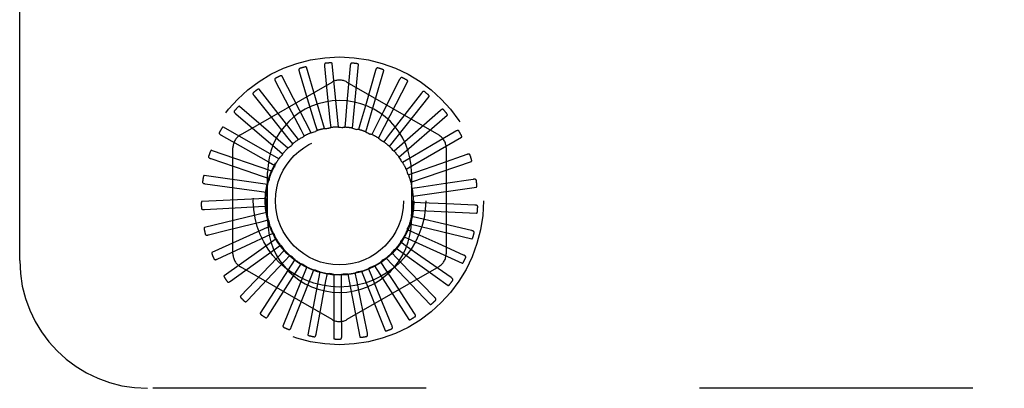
# Model space of a CAD drawing. Header units: inches. Extents: x 0 to 97.1, y 0 to 62.9.
# Tile 5 of 60: x 5.8 to 7.7, y 38.8 to 39.5. Entities that reach past the tile are written whole.
import ezdxf

# ---------------------------------------------------------------- set-up
doc = ezdxf.new("R2010")
doc.units = ezdxf.units.IN
doc.header["$LTSCALE"] = 5.342857
doc.header["$MEASUREMENT"] = 0
doc.linetypes.add('HIDDEN', pattern=[0.2, 0.1, -0.1])
doc.layers.add('DEFAULT_2', color=8, linetype='HIDDEN')

msp = doc.modelspace()

# ---------------------------------------------------------------- linework, layer by layer
at = {"layer": 'DEFAULT_2', "color": 8, "linetype": 'HIDDEN'}
for p, q in [((5.824201, 39.014072), (5.824201, 40.764072)), ((6.419656, 39.271765), (6.384448, 39.391671)), ((6.419733, 39.393518), (6.42531, 39.339208)), ((6.446911, 39.274805), (6.435032, 39.399208)), ((6.470029, 39.394343), (6.463682, 39.322526)), ((6.474248, 39.272632), (6.486127, 39.397035)), ((6.519572, 39.385635), (6.499748, 39.316317)), ((6.500681, 39.265324), (6.535888, 39.385231)), ((6.393469, 39.263622), (6.336205, 39.374698)), ((6.370503, 39.38319), (6.386257, 39.330916)), ((6.566571, 39.367708), (6.533987, 39.303394)), ((6.255451, 39.259273), (6.434618, 39.362715)), ((6.369296, 39.25067), (6.292045, 39.348902)), ((6.324117, 39.363731), (6.349479, 39.315383)), ((6.463784, 39.362715), (6.642951, 39.259273)), ((6.525252, 39.253147), (6.582516, 39.364223)), ((6.282252, 39.335845), (6.316305, 39.293171)), ((6.386257, 39.330916), (6.401095, 39.281604)), ((6.42531, 39.339208), (6.430548, 39.287978)), ((6.547076, 39.236539), (6.624326, 39.334771)), ((6.609328, 39.34121), (6.565162, 39.284225)), ((6.348011, 39.233377), (6.253566, 39.315215)), ((6.349479, 39.315383), (6.373382, 39.26977)), ((6.463682, 39.322526), (6.460674, 39.288664)), ((6.499748, 39.316317), (6.490386, 39.283636)), ((6.24642, 39.30054), (6.287935, 39.265082)), ((6.316305, 39.293171), (6.348408, 39.252906)), ((6.533987, 39.303394), (6.518609, 39.273076)), ((6.565361, 39.216101), (6.659806, 39.297938)), ((6.646298, 39.3071), (6.592145, 39.259502)), ((6.330384, 39.212369), (6.222158, 39.274854)), ((6.373382, 39.26977), (6.379985, 39.257132)), ((6.401095, 39.281604), (6.405188, 39.267944)), ((6.430548, 39.287978), (6.431981, 39.273791)), ((6.460674, 39.288664), (6.459397, 39.274462)), ((6.490386, 39.283636), (6.486444, 39.269932)), ((6.518609, 39.273076), (6.512145, 39.260366)), ((6.565162, 39.284225), (6.544324, 39.257365)), ((6.217918, 39.259092), (6.265393, 39.232131)), ((6.287935, 39.265082), (6.327078, 39.23162)), ((6.348408, 39.252906), (6.357284, 39.241746)), ((6.377466, 39.254821), (6.377224, 39.254701)), ((6.544324, 39.257365), (6.535571, 39.246108)), ((6.592145, 39.259502), (6.566601, 39.237071)), ((6.579449, 39.192572), (6.687675, 39.255056)), ((6.676144, 39.266609), (6.629058, 39.238975)), ((6.240868, 39.02713), (6.240868, 39.234014)), ((6.265393, 39.232131), (6.310161, 39.206682)), ((6.327078, 39.23162), (6.337905, 39.222341)), ((6.566601, 39.237071), (6.555876, 39.227674)), ((6.629058, 39.238975), (6.584634, 39.212929)), ((6.657535, 39.234014), (6.657535, 39.02713)), ((6.197775, 39.212999), (6.266072, 39.1899)), ((6.317051, 39.188405), (6.198955, 39.229278)), ((6.584634, 39.212929), (6.572325, 39.205731)), ((6.697788, 39.221201), (6.646323, 39.202978)), ((6.310161, 39.206682), (6.322549, 39.19962)), ((6.588828, 39.166802), (6.706924, 39.207675)), ((6.646323, 39.202978), (6.597773, 39.185809)), ((6.308494, 39.16235), (6.184797, 39.180135)), ((6.266072, 39.1899), (6.29827, 39.178993)), ((6.29827, 39.178993), (6.31177, 39.174403)), ((6.308701, 39.092072), (6.308701, 39.186072)), ((6.597773, 39.185809), (6.584324, 39.181072)), ((6.589701, 39.186072), (6.589701, 39.092072)), ((6.186719, 39.163927), (6.258153, 39.15417)), ((6.605542, 39.156694), (6.591439, 39.154587)), ((6.593162, 39.139723), (6.716859, 39.157507)), ((6.656464, 39.164364), (6.605542, 39.156694)), ((6.710448, 39.172518), (6.656464, 39.164364)), ((6.305023, 39.135147), (6.180195, 39.1292)), ((6.258153, 39.15417), (6.291834, 39.149554)), ((6.291834, 39.149554), (6.305959, 39.147602)), ((6.18515, 39.113649), (6.25714, 39.117588)), ((6.25714, 39.117588), (6.291085, 39.119429)), ((6.291085, 39.119429), (6.305324, 39.120186)), ((6.60766, 39.126634), (6.593414, 39.127234)), ((6.659114, 39.124528), (6.60766, 39.126634)), ((6.713665, 39.122318), (6.659114, 39.124528)), ((6.306762, 39.107778), (6.185316, 39.078316)), ((6.604052, 39.096716), (6.590176, 39.100002)), ((6.592292, 39.112312), (6.717119, 39.106366)), ((6.654177, 39.084911), (6.604052, 39.096716)), ((6.31365, 39.081233), (6.199974, 39.029319)), ((6.296051, 39.089707), (6.30989, 39.093145)), ((6.586251, 39.085562), (6.707697, 39.0561)), ((6.707324, 39.072417), (6.654177, 39.084911)), ((6.193125, 39.063983), (6.228776, 39.072902)), ((6.275723, 39.047136), (6.306553, 39.061462)), ((6.306553, 39.061462), (6.319491, 39.067456)), ((6.575256, 39.060439), (6.688931, 39.008525)), ((6.594846, 39.068023), (6.581843, 39.073875)), ((6.641831, 39.046944), (6.594846, 39.068023)), ((6.210354, 39.016723), (6.275723, 39.047136)), ((6.325437, 39.056472), (6.22364, 38.983983)), ((6.32221, 39.035714), (6.333779, 39.044049)), ((6.580377, 39.04159), (6.568716, 39.049797)), ((6.608198, 39.022054), (6.580377, 39.04159)), ((6.691654, 39.024618), (6.641831, 39.046944)), ((6.341697, 39.034388), (6.255459, 38.943944)), ((6.280463, 39.005563), (6.32221, 39.035714)), ((6.342456, 39.013395), (6.35224, 39.023769)), ((6.561166, 39.018372), (6.55127, 39.028638)), ((6.559705, 39.03785), (6.661502, 38.965361)), ((6.66722, 38.980649), (6.608198, 39.022054)), ((6.236216, 38.973579), (6.280463, 39.005563)), ((6.434618, 38.898429), (6.255451, 39.001871)), ((6.361843, 39.015781), (6.294279, 38.910651)), ((6.30717, 38.975888), (6.342456, 39.013395)), ((6.385146, 39.001323), (6.338699, 38.885306)), ((6.366561, 38.995311), (6.374204, 39.007349)), ((6.642951, 39.001871), (6.463784, 38.898429)), ((6.517328, 39.003422), (6.584892, 38.898291)), ((6.537909, 38.999211), (6.530134, 39.011164)), ((6.540161, 39.018613), (6.626399, 38.928169)), ((6.584787, 38.993924), (6.561166, 39.018372)), ((6.339011, 38.951804), (6.366561, 38.995311)), ((6.374834, 38.934181), (6.393653, 38.982116)), ((6.410764, 38.991536), (6.387113, 38.868825)), ((6.393653, 38.982116), (6.39888, 38.995382)), ((6.422752, 38.974286), (6.425374, 38.988302)), ((6.437771, 38.986774), (6.437771, 38.861805)), ((6.452808, 38.972105), (6.452729, 38.986364)), ((6.465192, 38.98721), (6.488842, 38.864499)), ((6.482733, 38.975651), (6.479957, 38.989637)), ((6.492034, 38.992827), (6.53848, 38.876809)), ((6.511446, 38.984796), (6.506073, 38.998005)), ((6.524288, 38.95332), (6.511446, 38.984796)), ((6.556476, 38.970734), (6.537909, 38.999211)), ((6.634907, 38.942097), (6.584787, 38.993924)), ((6.269777, 38.936108), (6.30717, 38.975888)), ((6.413345, 38.923656), (6.422752, 38.974286)), ((6.453152, 38.920609), (6.452808, 38.972105)), ((6.489386, 38.942313), (6.482733, 38.975651)), ((6.595882, 38.910358), (6.556476, 38.970734)), ((6.309821, 38.905666), (6.339011, 38.951804)), ((6.551556, 38.886578), (6.524288, 38.95332)), ((6.354904, 38.883352), (6.374834, 38.934181)), ((6.403395, 38.869974), (6.413345, 38.923656)), ((6.50353, 38.871617), (6.489386, 38.942313)), ((6.453541, 38.866015), (6.453152, 38.920609)), ((9.824201, 38.764072), (6.074201, 38.764072))]:
    msp.add_line(p, q, dxfattribs=at)
for points in [[(6.371482, 39.389426), (6.371055, 39.38925), (6.370694, 39.389013), (6.370401, 39.388709), (6.370173, 39.388354), (6.370011, 39.387961), (6.369907, 39.387531), (6.369855, 39.387066), (6.36985, 39.386571), (6.369885, 39.386052), (6.369956, 39.38551), (6.370056, 39.384952), (6.370182, 39.384378), (6.370331, 39.383791), (6.370503, 39.38319)], [(6.384448, 39.391671), (6.384369, 39.391825), (6.384257, 39.391952), (6.38411, 39.39205), (6.383938, 39.392125), (6.383748, 39.392181), (6.383544, 39.39222), (6.38333, 39.392245), (6.383106, 39.392259), (6.382871, 39.392262), (6.382628, 39.392256), (6.382376, 39.392242), (6.382116, 39.392219), (6.381849, 39.392189), (6.381574, 39.392151), (6.381291, 39.392106), (6.380997, 39.392054), (6.380688, 39.391992), (6.380378, 39.391924), (6.380082, 39.391854), (6.379795, 39.39178)], [(6.421874, 39.399456), (6.421422, 39.399365), (6.421023, 39.3992), (6.420677, 39.398957), (6.420386, 39.398651), (6.420153, 39.398297), (6.41997, 39.397894), (6.419831, 39.397447), (6.419732, 39.396962), (6.419668, 39.396445), (6.419635, 39.3959), (6.419628, 39.395334), (6.419644, 39.394746), (6.419678, 39.394141), (6.419733, 39.393518)], [(6.435032, 39.399208), (6.434983, 39.399373), (6.434899, 39.399518), (6.434773, 39.399642), (6.434618, 39.399748), (6.434443, 39.399839), (6.43425, 39.399916), (6.434045, 39.399982), (6.433828, 39.400038), (6.433599, 39.400085), (6.43336, 39.400126), (6.43311, 39.400159), (6.432851, 39.400186), (6.432584, 39.400207), (6.432308, 39.400222), (6.432022, 39.400232), (6.431725, 39.400236), (6.431411, 39.400234), (6.431094, 39.400227), (6.430783, 39.400213), (6.430476, 39.400194)], [(6.473257, 39.399769), (6.472794, 39.399765), (6.47237, 39.399678), (6.471985, 39.399505), (6.471642, 39.39926), (6.471346, 39.398956), (6.471089, 39.398595), (6.470868, 39.398183), (6.470679, 39.397725), (6.470519, 39.39723), (6.470383, 39.396701), (6.470269, 39.396146), (6.470173, 39.395566), (6.470093, 39.394966), (6.470029, 39.394343)], [(6.486127, 39.397035), (6.486111, 39.397207), (6.486055, 39.397366), (6.485954, 39.397512), (6.485822, 39.397645), (6.485667, 39.397767), (6.485492, 39.39788), (6.485303, 39.397983), (6.485099, 39.398079), (6.484883, 39.398169), (6.484655, 39.398254), (6.484416, 39.398334), (6.484166, 39.39841), (6.483907, 39.398481), (6.483638, 39.398548), (6.483358, 39.398612), (6.483066, 39.398672), (6.482761, 39.398729), (6.482443, 39.398782), (6.48211, 39.398831), (6.481762, 39.398875)], [(6.523767, 39.390352), (6.523312, 39.390435), (6.52288, 39.39043), (6.522469, 39.390333), (6.522086, 39.390158), (6.521737, 39.389915), (6.521418, 39.389609), (6.521122, 39.389246), (6.52085, 39.388833), (6.520599, 39.388377), (6.520366, 39.387883), (6.520148, 39.387359), (6.519945, 39.386808), (6.519752, 39.386234), (6.519572, 39.385635)], [(6.535888, 39.385231), (6.535905, 39.385403), (6.53588, 39.38557), (6.535809, 39.385732), (6.535704, 39.385888), (6.535575, 39.386038), (6.535424, 39.386181), (6.535258, 39.386318), (6.535077, 39.386451), (6.534882, 39.38658), (6.534674, 39.386707), (6.534454, 39.386831), (6.534223, 39.386952), (6.533982, 39.387071), (6.53373, 39.387188), (6.533467, 39.387304), (6.533192, 39.387418), (6.532899, 39.387534), (6.532601, 39.387644), (6.532314, 39.387745), (6.532032, 39.387838)], [(6.323898, 39.37004), (6.323512, 39.369786), (6.323202, 39.369485), (6.322972, 39.369131), (6.322815, 39.368739), (6.322731, 39.368323), (6.32271, 39.367881), (6.322747, 39.367414), (6.322835, 39.366927), (6.322969, 39.366423), (6.323141, 39.365905), (6.323345, 39.365376), (6.323578, 39.364836), (6.323834, 39.364288), (6.324117, 39.363731)], [(6.336205, 39.374698), (6.336098, 39.374835), (6.335964, 39.374938), (6.335801, 39.375006), (6.335618, 39.375047), (6.335421, 39.375066), (6.335213, 39.375065), (6.334998, 39.37505), (6.334775, 39.375021), (6.334545, 39.37498), (6.334307, 39.374928), (6.334062, 39.374866), (6.333811, 39.374795), (6.333555, 39.374715), (6.333292, 39.374626), (6.333022, 39.374528), (6.332744, 39.374421), (6.332457, 39.374304), (6.33216, 39.374177), (6.331853, 39.374037), (6.331536, 39.373886)], [(6.571583, 39.371546), (6.571152, 39.371713), (6.570728, 39.371791), (6.570306, 39.371773), (6.569895, 39.371673), (6.569508, 39.371501), (6.569136, 39.371261), (6.568777, 39.370961), (6.568432, 39.370606), (6.568099, 39.370206), (6.567776, 39.369765), (6.567464, 39.369292), (6.567159, 39.368789), (6.566861, 39.368262), (6.566571, 39.367708)], [(6.582516, 39.364223), (6.582565, 39.364389), (6.582572, 39.364558), (6.582533, 39.36473), (6.58246, 39.364904), (6.582361, 39.365075), (6.58224, 39.365244), (6.582103, 39.36541), (6.58195, 39.365575), (6.581783, 39.365739), (6.581603, 39.365903), (6.58141, 39.366066), (6.581207, 39.366229), (6.580993, 39.366391), (6.580768, 39.366553), (6.580531, 39.366717), (6.580283, 39.366881), (6.580021, 39.367047), (6.579745, 39.367215), (6.579453, 39.367384), (6.579146, 39.367555)], [(6.292045, 39.348902), (6.291915, 39.349015), (6.291764, 39.349092), (6.291591, 39.349128), (6.291403, 39.349133), (6.291206, 39.349114), (6.291002, 39.349075), (6.290794, 39.349019), (6.290581, 39.348948), (6.290362, 39.348865), (6.290138, 39.348769), (6.28991, 39.348661), (6.289677, 39.348544), (6.289441, 39.348416), (6.289199, 39.348279), (6.288953, 39.348132), (6.2887, 39.347974), (6.288436, 39.347802), (6.288173, 39.347624), (6.287924, 39.347449), (6.287685, 39.347273)], [(6.280843, 39.341998), (6.280511, 39.341676), (6.280265, 39.341322), (6.280105, 39.340931), (6.280026, 39.340516), (6.280022, 39.340092), (6.280085, 39.339654), (6.280209, 39.339203), (6.280388, 39.338741), (6.280614, 39.338272), (6.280881, 39.337796), (6.281181, 39.337315), (6.281512, 39.336829), (6.281868, 39.336339), (6.282252, 39.335845)], [(6.614976, 39.34403), (6.614585, 39.344276), (6.614182, 39.344432), (6.613765, 39.344495), (6.613343, 39.344475), (6.61293, 39.344379), (6.612519, 39.344214), (6.61211, 39.343986), (6.611704, 39.343704), (6.611301, 39.343374), (6.610901, 39.343002), (6.610505, 39.342597), (6.610111, 39.342161), (6.609718, 39.341699), (6.609328, 39.34121)], [(6.624326, 39.334771), (6.624406, 39.334924), (6.624444, 39.335089), (6.624439, 39.335266), (6.624399, 39.33545), (6.624335, 39.335636), (6.624248, 39.335825), (6.624145, 39.336014), (6.624026, 39.336205), (6.623893, 39.336398), (6.623747, 39.336593), (6.623589, 39.336789), (6.62342, 39.336988), (6.62324, 39.337188), (6.62305, 39.33739), (6.622849, 39.337595), (6.622636, 39.337803), (6.622406, 39.33802), (6.622171, 39.338233), (6.621943, 39.338433), (6.621716, 39.338623)], [(6.253566, 39.315215), (6.253416, 39.315301), (6.253254, 39.315348), (6.253077, 39.315351), (6.252892, 39.31532), (6.252702, 39.315264), (6.252509, 39.315187), (6.252315, 39.315093), (6.252119, 39.314983), (6.25192, 39.314859), (6.251719, 39.314723), (6.251515, 39.314574), (6.251308, 39.314414), (6.2511, 39.314245), (6.250889, 39.314064), (6.250675, 39.313873), (6.250457, 39.313671), (6.250233, 39.313456), (6.250005, 39.313227), (6.249772, 39.312983), (6.249533, 39.312725)], [(6.652377, 39.3088), (6.65204, 39.309115), (6.651674, 39.309345), (6.651276, 39.309485), (6.650858, 39.309545), (6.650434, 39.309529), (6.65, 39.309445), (6.649555, 39.309299), (6.649103, 39.309099), (6.648645, 39.30885), (6.648182, 39.308561), (6.647716, 39.308238), (6.647246, 39.307885), (6.646774, 39.307506), (6.646298, 39.3071)], [(6.243873, 39.306316), (6.243609, 39.305938), (6.243433, 39.305544), (6.243351, 39.30513), (6.243351, 39.304707), (6.243426, 39.30429), (6.243571, 39.303872), (6.243779, 39.303452), (6.244042, 39.303032), (6.244353, 39.302614), (6.244705, 39.302197), (6.245091, 39.301781), (6.245508, 39.301367), (6.24595, 39.300953), (6.24642, 39.30054)], [(6.659806, 39.297938), (6.659913, 39.298074), (6.659982, 39.298228), (6.66001, 39.298403), (6.660007, 39.298591), (6.659979, 39.298786), (6.659929, 39.298988), (6.659864, 39.299193), (6.659783, 39.299403), (6.659689, 39.299618), (6.659582, 39.299837), (6.659464, 39.30006), (6.659336, 39.300287), (6.659197, 39.300517), (6.659049, 39.300751), (6.65889, 39.300991), (6.658721, 39.301236), (6.65854, 39.301487), (6.658346, 39.301746), (6.658136, 39.302013), (6.657912, 39.302288)], [(6.222158, 39.274854), (6.221994, 39.27491), (6.221826, 39.274925), (6.221652, 39.274895), (6.221475, 39.27483), (6.2213, 39.274739), (6.221125, 39.274626), (6.220952, 39.274497), (6.220781, 39.274352), (6.220609, 39.274193), (6.220437, 39.274021), (6.220265, 39.273837), (6.220092, 39.273641), (6.21992, 39.273435), (6.219747, 39.273218), (6.219573, 39.27299), (6.219397, 39.272749), (6.219218, 39.272496), (6.219037, 39.272228), (6.218854, 39.271943), (6.218667, 39.271643)], [(6.419656, 39.271765), (6.42187, 39.272014), (6.424084, 39.27223), (6.426299, 39.272412), (6.428515, 39.272561)], [(6.431981, 39.273791), (6.43146, 39.273452), (6.430912, 39.273165), (6.430331, 39.272929), (6.429731, 39.272747), (6.429128, 39.272625), (6.428515, 39.272561)], [(6.446911, 39.274805), (6.449132, 39.274631), (6.451347, 39.274424), (6.453557, 39.274183), (6.45576, 39.27391)], [(6.459397, 39.274462), (6.458821, 39.274228), (6.458229, 39.27405), (6.457613, 39.273928), (6.45699, 39.273863), (6.456374, 39.273857), (6.45576, 39.27391)], [(6.474248, 39.272632), (6.476396, 39.272041), (6.478533, 39.271418), (6.480657, 39.270764), (6.482768, 39.270078)], [(6.486444, 39.269932), (6.485835, 39.269811), (6.485219, 39.269748), (6.484592, 39.269745), (6.483967, 39.269799), (6.483362, 39.26991), (6.482768, 39.270078)], [(6.214323, 39.264281), (6.214135, 39.263859), (6.214038, 39.263438), (6.214036, 39.263016), (6.214116, 39.262601), (6.214269, 39.262206), (6.214491, 39.261823), (6.214774, 39.261451), (6.215112, 39.261088), (6.215496, 39.260737), (6.215921, 39.260394), (6.216378, 39.260059), (6.216866, 39.259731), (6.217379, 39.259409), (6.217918, 39.259092)], [(6.369296, 39.25067), (6.3706, 39.251375), (6.371912, 39.252067), (6.37323, 39.252746), (6.374555, 39.253411), (6.375886, 39.254063), (6.377225, 39.254701)], [(6.379985, 39.257132), (6.379657, 39.256662), (6.37929, 39.256223), (6.378881, 39.255814), (6.378438, 39.255441), (6.377967, 39.255111), (6.377466, 39.254821)], [(6.393469, 39.263622), (6.395595, 39.264286), (6.397729, 39.264917), (6.39987, 39.265515), (6.402017, 39.26608)], [(6.405188, 39.267944), (6.404741, 39.267513), (6.404257, 39.267127), (6.403731, 39.266785), (6.403176, 39.266493), (6.402607, 39.266259), (6.402017, 39.26608)], [(6.500681, 39.265324), (6.502678, 39.264337), (6.504658, 39.263322), (6.50662, 39.262277), (6.508564, 39.261204)], [(6.512145, 39.260366), (6.511524, 39.260362), (6.510908, 39.260417), (6.510291, 39.260532), (6.509688, 39.260704), (6.509114, 39.260927), (6.508564, 39.261204)], [(6.525252, 39.253147), (6.527027, 39.251799), (6.528779, 39.250427), (6.530507, 39.249031), (6.532213, 39.247609)], [(6.682436, 39.267127), (6.682164, 39.267501), (6.681848, 39.267796), (6.681484, 39.268009), (6.681085, 39.268147), (6.680665, 39.268212), (6.680223, 39.268211), (6.679759, 39.268152), (6.679276, 39.268041), (6.678779, 39.267884), (6.67827, 39.267687), (6.677751, 39.267458), (6.677224, 39.2672), (6.676688, 39.266917), (6.676144, 39.266609)], [(6.687675, 39.255056), (6.687806, 39.255169), (6.687903, 39.255308), (6.687963, 39.255474), (6.687995, 39.255659), (6.688004, 39.255856), (6.687994, 39.256064), (6.687969, 39.256278), (6.687929, 39.256499), (6.687877, 39.256728), (6.687814, 39.256963), (6.68774, 39.257204), (6.687657, 39.257451), (6.687565, 39.257704), (6.687463, 39.257962), (6.687353, 39.258227), (6.687233, 39.2585), (6.687102, 39.258781), (6.686961, 39.259071), (6.686807, 39.259371), (6.686641, 39.259681)], [(6.348011, 39.233377), (6.349738, 39.234784), (6.351484, 39.236162), (6.353249, 39.237513), (6.355034, 39.238836)], [(6.357284, 39.241746), (6.35703, 39.241179), (6.356724, 39.240642), (6.356362, 39.240128), (6.355956, 39.239651), (6.355515, 39.239222), (6.355034, 39.238836)], [(6.535571, 39.246108), (6.53496, 39.246222), (6.534366, 39.246392), (6.533782, 39.246622), (6.533223, 39.246905), (6.532702, 39.247233), (6.532213, 39.247609)], [(6.547076, 39.236539), (6.548563, 39.23488), (6.550023, 39.233201), (6.551457, 39.231503), (6.552863, 39.229784)], [(6.193263, 39.217414), (6.193159, 39.216964), (6.193143, 39.216532), (6.19322, 39.216117), (6.193377, 39.215725), (6.193603, 39.215366), (6.193893, 39.215032), (6.194242, 39.21472), (6.194642, 39.214428), (6.195086, 39.214155), (6.195568, 39.213899), (6.19608, 39.213657), (6.196621, 39.213427), (6.197186, 39.213208), (6.197775, 39.212999)], [(6.198955, 39.229278), (6.198784, 39.229303), (6.198616, 39.229286), (6.198451, 39.229223), (6.19829, 39.229125), (6.198134, 39.229003), (6.197984, 39.228859), (6.197839, 39.2287), (6.197698, 39.228525), (6.197559, 39.228337), (6.197423, 39.228135), (6.197289, 39.227921), (6.197157, 39.227696), (6.197026, 39.227461), (6.196897, 39.227215), (6.19677, 39.226958), (6.196642, 39.226689), (6.196513, 39.226401), (6.196388, 39.226109), (6.196274, 39.225827), (6.196168, 39.22555)], [(6.330384, 39.212369), (6.331814, 39.214078), (6.333268, 39.215762), (6.334745, 39.217422), (6.336246, 39.219059)], [(6.337905, 39.222341), (6.337763, 39.221737), (6.337564, 39.221151), (6.337306, 39.220579), (6.336998, 39.220034), (6.336645, 39.219529), (6.336246, 39.219059)], [(6.555876, 39.227674), (6.555298, 39.227902), (6.554746, 39.228182), (6.554216, 39.228518), (6.553721, 39.228901), (6.553271, 39.229322), (6.552863, 39.229784)], [(6.565361, 39.216101), (6.566508, 39.214191), (6.567624, 39.212266), (6.56871, 39.210327), (6.569765, 39.208373)], [(6.704064, 39.22052), (6.703868, 39.220938), (6.703614, 39.221287), (6.703296, 39.221566), (6.702931, 39.221776), (6.702531, 39.221919), (6.702097, 39.222002), (6.70163, 39.222032), (6.701135, 39.222014), (6.700618, 39.221954), (6.70008, 39.221858), (6.699528, 39.221731), (6.69896, 39.221577), (6.698381, 39.221401), (6.697788, 39.221201)], [(6.706924, 39.207675), (6.707074, 39.207762), (6.707195, 39.207879), (6.707286, 39.208031), (6.707353, 39.208207), (6.707399, 39.208399), (6.707428, 39.208605), (6.707444, 39.208819), (6.707447, 39.209044), (6.707439, 39.209278), (6.707422, 39.209521), (6.707395, 39.209772), (6.70736, 39.21003), (6.707317, 39.210295), (6.707266, 39.210568), (6.707208, 39.21085), (6.707142, 39.21114), (6.707065, 39.211446), (6.706983, 39.211753), (6.706898, 39.212046), (6.70681, 39.212329)], [(6.317051, 39.188405), (6.318132, 39.190353), (6.31924, 39.192282), (6.320377, 39.194192), (6.321541, 39.196083)], [(6.322549, 39.19962), (6.322523, 39.198999), (6.322439, 39.198387), (6.322295, 39.197776), (6.322095, 39.197182), (6.321844, 39.19662), (6.321541, 39.196083)], [(6.572325, 39.205731), (6.5718, 39.206064), (6.571312, 39.206443), (6.570855, 39.206874), (6.570441, 39.207344), (6.570079, 39.207842), (6.569765, 39.208373)], [(6.184797, 39.180135), (6.184624, 39.180127), (6.184463, 39.180078), (6.184312, 39.179985), (6.184173, 39.179859), (6.184043, 39.17971), (6.183923, 39.17954), (6.183811, 39.179356), (6.183705, 39.179158), (6.183605, 39.178946), (6.183509, 39.178722), (6.183418, 39.178487), (6.18333, 39.178241), (6.183247, 39.177986), (6.183167, 39.17772), (6.18309, 39.177444), (6.183016, 39.177155), (6.182944, 39.176853), (6.182876, 39.176538), (6.182812, 39.176207), (6.182751, 39.175861)], [(6.31177, 39.174403), (6.311863, 39.173789), (6.311896, 39.173171), (6.311869, 39.172544), (6.311786, 39.171923), (6.311646, 39.171324), (6.31145, 39.170739)], [(6.579449, 39.192572), (6.580213, 39.190479), (6.580945, 39.188378), (6.581644, 39.186268), (6.582311, 39.18415)], [(6.584324, 39.181072), (6.583872, 39.181498), (6.583464, 39.181963), (6.583097, 39.182472), (6.582779, 39.183012), (6.582518, 39.183569), (6.582311, 39.18415)], [(6.181454, 39.167408), (6.181436, 39.166946), (6.181502, 39.166519), (6.181656, 39.166126), (6.181885, 39.165772), (6.182174, 39.165461), (6.182522, 39.165188), (6.182924, 39.164948), (6.183372, 39.164737), (6.183859, 39.164553), (6.184381, 39.164393), (6.18493, 39.164252), (6.185505, 39.164129), (6.186101, 39.16402), (6.186719, 39.163927)], [(6.308494, 39.16235), (6.309186, 39.164468), (6.30991, 39.166572), (6.310665, 39.168662), (6.31145, 39.170739)], [(6.588828, 39.166802), (6.589183, 39.164602), (6.589504, 39.162401), (6.589791, 39.160197), (6.590045, 39.157991)], [(6.591439, 39.154587), (6.591076, 39.155091), (6.590763, 39.155625), (6.590499, 39.156194), (6.590289, 39.156784), (6.590139, 39.157381), (6.590045, 39.157991)], [(6.716481, 39.170661), (6.716368, 39.171109), (6.716184, 39.1715), (6.715925, 39.171833), (6.715606, 39.17211), (6.715241, 39.172325), (6.71483, 39.172489), (6.714377, 39.172607), (6.713888, 39.172683), (6.713368, 39.172722), (6.712823, 39.172729), (6.712256, 39.172709), (6.71167, 39.172666), (6.711067, 39.172602), (6.710448, 39.172518)], [(6.716859, 39.157507), (6.717022, 39.157564), (6.717163, 39.157656), (6.717281, 39.157788), (6.71738, 39.157948), (6.717462, 39.158128), (6.71753, 39.158324), (6.717586, 39.158532), (6.717631, 39.158753), (6.717668, 39.158984), (6.717696, 39.159226), (6.717718, 39.159477), (6.717732, 39.159738), (6.71774, 39.160006), (6.717742, 39.160284), (6.717738, 39.160571), (6.717728, 39.160869), (6.717712, 39.161178), (6.717688, 39.1615), (6.717657, 39.161836), (6.717618, 39.162186)], [(6.305023, 39.135147), (6.305302, 39.137357), (6.305614, 39.13956), (6.305959, 39.141756), (6.306338, 39.143944)], [(6.305959, 39.147602), (6.306166, 39.147017), (6.306315, 39.146416), (6.306408, 39.145796), (6.306443, 39.14517), (6.306419, 39.144555), (6.306338, 39.143944)], [(6.593162, 39.139723), (6.593094, 39.137496), (6.592992, 39.135273), (6.592857, 39.133055), (6.592689, 39.130841)], [(6.180195, 39.1292), (6.180027, 39.12916), (6.179878, 39.129082), (6.179748, 39.128962), (6.179634, 39.128811), (6.179536, 39.12864), (6.179449, 39.128451), (6.179374, 39.128249), (6.179308, 39.128034), (6.179249, 39.127808), (6.179198, 39.12757), (6.179153, 39.127321), (6.179113, 39.127063), (6.17908, 39.126797), (6.179052, 39.126521), (6.179028, 39.126235), (6.17901, 39.125937), (6.178997, 39.125622), (6.17899, 39.125305), (6.178989, 39.125), (6.178993, 39.124704)], [(6.179321, 39.11607), (6.179391, 39.115614), (6.179536, 39.115207), (6.179763, 39.114851), (6.180054, 39.114545), (6.180397, 39.114296), (6.180791, 39.114093), (6.18123, 39.113933), (6.18171, 39.113811), (6.182223, 39.113723), (6.182766, 39.113664), (6.183332, 39.11363), (6.18392, 39.113618), (6.184525, 39.113624), (6.18515, 39.113649)], [(6.305324, 39.120186), (6.305638, 39.11965), (6.305899, 39.119089), (6.306107, 39.118497), (6.30626, 39.117889), (6.306353, 39.11728), (6.306389, 39.116665)], [(6.306762, 39.107778), (6.306618, 39.110001), (6.306508, 39.112224), (6.306431, 39.114445), (6.306389, 39.116665)], [(6.593414, 39.127234), (6.593152, 39.127798), (6.592946, 39.128381), (6.592795, 39.12899), (6.592701, 39.12961), (6.592665, 39.130224), (6.592689, 39.13084)], [(6.719238, 39.119353), (6.719212, 39.119815), (6.719105, 39.120233), (6.718914, 39.12061), (6.718653, 39.120941), (6.718335, 39.121223), (6.717963, 39.121461), (6.71754, 39.121663), (6.717074, 39.12183), (6.716572, 39.121966), (6.716037, 39.122076), (6.715477, 39.122164), (6.714893, 39.122232), (6.71429, 39.122284), (6.713665, 39.122318)], [(6.590176, 39.100002), (6.590026, 39.100605), (6.589934, 39.101217), (6.589901, 39.101843), (6.589925, 39.102469), (6.590007, 39.10308), (6.590147, 39.10368)], [(6.592292, 39.112312), (6.591804, 39.110139), (6.591283, 39.107975), (6.590731, 39.105823), (6.590147, 39.10368)], [(6.717119, 39.106366), (6.71729, 39.106391), (6.717447, 39.106454), (6.717588, 39.106562), (6.717715, 39.1067), (6.717829, 39.106861), (6.717933, 39.107041), (6.718027, 39.107235), (6.718113, 39.107443), (6.718193, 39.107663), (6.718267, 39.107895), (6.718336, 39.108138), (6.718399, 39.108391), (6.718458, 39.108653), (6.718512, 39.108925), (6.718563, 39.109208), (6.718609, 39.109502), (6.718652, 39.109809), (6.71869, 39.11013), (6.718723, 39.110468), (6.718751, 39.110822)], [(6.185316, 39.078316), (6.185159, 39.078244), (6.185027, 39.078139), (6.184922, 39.077996), (6.184839, 39.077827), (6.184774, 39.077641), (6.184726, 39.077438), (6.18469, 39.077226), (6.184666, 39.077003), (6.184651, 39.076769), (6.184645, 39.076525), (6.184648, 39.076273), (6.184658, 39.076012), (6.184676, 39.075744), (6.1847, 39.075468), (6.184732, 39.075183), (6.18477, 39.074887), (6.184816, 39.07458), (6.18487, 39.074262), (6.184933, 39.07393), (6.185005, 39.073585)], [(6.228776, 39.072902), (6.279723, 39.085633), (6.296051, 39.089707)], [(6.30989, 39.093145), (6.3103, 39.092678), (6.310662, 39.092176), (6.310978, 39.091634), (6.311243, 39.091067), (6.31145, 39.090487), (6.311601, 39.089889)], [(6.31365, 39.081233), (6.313088, 39.083389), (6.312559, 39.08555), (6.312064, 39.087717), (6.311601, 39.089889)], [(6.581843, 39.073875), (6.58181, 39.074495), (6.581835, 39.075113), (6.581921, 39.075735), (6.582064, 39.076345), (6.58226, 39.076929), (6.58251, 39.077492)], [(6.586251, 39.085562), (6.58536, 39.08352), (6.584439, 39.081494), (6.58349, 39.079485), (6.58251, 39.077492)], [(6.186942, 39.065258), (6.187097, 39.064822), (6.187317, 39.064451), (6.187607, 39.064143), (6.187951, 39.063899), (6.188335, 39.063718), (6.18876, 39.063594), (6.189222, 39.06352), (6.189716, 39.063491), (6.190237, 39.063502), (6.190781, 39.063547), (6.191343, 39.06362), (6.191922, 39.063719), (6.192516, 39.06384), (6.193125, 39.063983)], [(6.319491, 39.067456), (6.319981, 39.067075), (6.320432, 39.066651), (6.320845, 39.066179), (6.321213, 39.065672), (6.321526, 39.065141), (6.321787, 39.064583)], [(6.325437, 39.056472), (6.324477, 39.058482), (6.323549, 39.060504), (6.322652, 39.062538), (6.321787, 39.064583)], [(6.575256, 39.060439), (6.573995, 39.058602), (6.572708, 39.056787), (6.571395, 39.054994), (6.570056, 39.053223)], [(6.712235, 39.068452), (6.712296, 39.06891), (6.712271, 39.06934), (6.712155, 39.069746), (6.711961, 39.070121), (6.711702, 39.070458), (6.711382, 39.070762), (6.711005, 39.07104), (6.710579, 39.071292), (6.710111, 39.071522), (6.709607, 39.071731), (6.709074, 39.071923), (6.708513, 39.072101), (6.707931, 39.072266), (6.707324, 39.072417)], [(6.707697, 39.0561), (6.707869, 39.056091), (6.708035, 39.056124), (6.708193, 39.056203), (6.708345, 39.056315), (6.708488, 39.056451), (6.708623, 39.056609), (6.708753, 39.056781), (6.708877, 39.056969), (6.708997, 39.05717), (6.709113, 39.057384), (6.709226, 39.057609), (6.709337, 39.057845), (6.709444, 39.058092), (6.709549, 39.058349), (6.709652, 39.058617), (6.709753, 39.058897), (6.709854, 39.059196), (6.709951, 39.059498), (6.710038, 39.059789), (6.710116, 39.060073)], [(6.333779, 39.044049), (6.334333, 39.043768), (6.334856, 39.043436), (6.335351, 39.043051), (6.335808, 39.042623), (6.336216, 39.042161), (6.336578, 39.041662)], [(6.341697, 39.034388), (6.340374, 39.036181), (6.33908, 39.037991), (6.337815, 39.039818), (6.336578, 39.041662)], [(6.568716, 39.049797), (6.568801, 39.050412), (6.568943, 39.051014), (6.569145, 39.051608), (6.5694, 39.052181), (6.569703, 39.052717), (6.570056, 39.053223)], [(6.199974, 39.029319), (6.199833, 39.029219), (6.199724, 39.029091), (6.199648, 39.028931), (6.199598, 39.02875), (6.19957, 39.028554), (6.199561, 39.028346), (6.199566, 39.028131), (6.199584, 39.027907), (6.199614, 39.027675), (6.199654, 39.027435), (6.199705, 39.027187), (6.199764, 39.026933), (6.199832, 39.026673), (6.199909, 39.026407), (6.199993, 39.026132), (6.200087, 39.025849), (6.20019, 39.025557), (6.200303, 39.025254), (6.200428, 39.02494), (6.200565, 39.024614)], [(6.35224, 39.023769), (6.352841, 39.023595), (6.353417, 39.023369), (6.353969, 39.023089), (6.354493, 39.022758), (6.354982, 39.022381), (6.35544, 39.021955)], [(6.361843, 39.015781), (6.360204, 39.017291), (6.358591, 39.018823), (6.357003, 39.020378), (6.35544, 39.021955)], [(6.55127, 39.028638), (6.551469, 39.029227), (6.551723, 39.029791), (6.552033, 39.030336), (6.552392, 39.030849), (6.552791, 39.031319), (6.553233, 39.031748)], [(6.559705, 39.03785), (6.558119, 39.036285), (6.556512, 39.034747), (6.554883, 39.033235), (6.553234, 39.031748)], [(6.695725, 39.019794), (6.695872, 39.020233), (6.695929, 39.020661), (6.695891, 39.021081), (6.695772, 39.021486), (6.695582, 39.021865), (6.695325, 39.022225), (6.695007, 39.022569), (6.694637, 39.022898), (6.694221, 39.023211), (6.693765, 39.023512), (6.693278, 39.023802), (6.692762, 39.024082), (6.692221, 39.024354), (6.691654, 39.024618)], [(6.204043, 39.016805), (6.204277, 39.016407), (6.204563, 39.016084), (6.204906, 39.015837), (6.20529, 39.015662), (6.205701, 39.015557), (6.206142, 39.015516), (6.206609, 39.01553), (6.2071, 39.015595), (6.20761, 39.015704), (6.208135, 39.015852), (6.208673, 39.01603), (6.209223, 39.016237), (6.209784, 39.016467), (6.210354, 39.016723)], [(6.374204, 39.007349), (6.374823, 39.007293), (6.375431, 39.00718), (6.376034, 39.007007), (6.376618, 39.006779), (6.377168, 39.006502), (6.37769, 39.006173)], [(6.385146, 39.001323), (6.383251, 39.002495), (6.381377, 39.003694), (6.379523, 39.00492), (6.37769, 39.006173)], [(6.517328, 39.003422), (6.515274, 39.002559), (6.51321, 39.001728), (6.511136, 39.000929), (6.509053, 39.000162)], [(6.530134, 39.011164), (6.530441, 39.011704), (6.530797, 39.01221), (6.531205, 39.012686), (6.531655, 39.013122), (6.532136, 39.013508), (6.532651, 39.013846)], [(6.540161, 39.018613), (6.538309, 39.017378), (6.53644, 39.016172), (6.534554, 39.014994), (6.532651, 39.013846)], [(6.688931, 39.008525), (6.689099, 39.008484), (6.689268, 39.008485), (6.689439, 39.008532), (6.689608, 39.008614), (6.689775, 39.008721), (6.689938, 39.008849), (6.690097, 39.008994), (6.690254, 39.009155), (6.69041, 39.00933), (6.690565, 39.009517), (6.690719, 39.009717), (6.690872, 39.009929), (6.691024, 39.01015), (6.691176, 39.010383), (6.691328, 39.010626), (6.69148, 39.010882), (6.691634, 39.011152), (6.691788, 39.011435), (6.691943, 39.011735), (6.692099, 39.012049)], [(6.22364, 38.983983), (6.223521, 38.983858), (6.223437, 38.983711), (6.223393, 38.98354), (6.223379, 38.983352), (6.223388, 38.983155), (6.223418, 38.982949), (6.223464, 38.982738), (6.223524, 38.982522), (6.223598, 38.982299), (6.223683, 38.982071), (6.223779, 38.981838), (6.223886, 38.9816), (6.224001, 38.981358), (6.224127, 38.98111), (6.224262, 38.980857), (6.224408, 38.980597), (6.224567, 38.980325), (6.224732, 38.980053), (6.224896, 38.979796), (6.225061, 38.979549)], [(6.39888, 38.995382), (6.399498, 38.995445), (6.400117, 38.995449), (6.400742, 38.995393), (6.401358, 38.995279), (6.40195, 38.995112), (6.402525, 38.994888)], [(6.410764, 38.991536), (6.408681, 38.992329), (6.406614, 38.993151), (6.404562, 38.994005), (6.402525, 38.994888)], [(6.425374, 38.988302), (6.425969, 38.988481), (6.426576, 38.988602), (6.4272, 38.988665), (6.427827, 38.98867), (6.42844, 38.988617), (6.429047, 38.988506)], [(6.437771, 38.986774), (6.435576, 38.987158), (6.433391, 38.987575), (6.431214, 38.988024), (6.429047, 38.988506)], [(6.452729, 38.986364), (6.45328, 38.986652), (6.453853, 38.986885), (6.454454, 38.987065), (6.455068, 38.987189), (6.45568, 38.987253), (6.456297, 38.987259)], [(6.465192, 38.98721), (6.462964, 38.987172), (6.460739, 38.987167), (6.458517, 38.987196), (6.456297, 38.987259)], [(6.479957, 38.989637), (6.480443, 38.990025), (6.480961, 38.990362), (6.481518, 38.990653), (6.482097, 38.990891), (6.482686, 38.99107), (6.483291, 38.991192)], [(6.492034, 38.992827), (6.489854, 38.992368), (6.48767, 38.991942), (6.485482, 38.99155), (6.483291, 38.991192)], [(6.506073, 38.998005), (6.506477, 38.998477), (6.506922, 38.998907), (6.507413, 38.999297), (6.507938, 38.99964), (6.508482, 38.999928), (6.509052, 39.000162)], [(6.230003, 38.972465), (6.230309, 38.972118), (6.230651, 38.971855), (6.231034, 38.971677), (6.231445, 38.971578), (6.231868, 38.971553), (6.232309, 38.971596), (6.232765, 38.971699), (6.233235, 38.971855), (6.233714, 38.972059), (6.234203, 38.972303), (6.234697, 38.97258), (6.235198, 38.972887), (6.235705, 38.973219), (6.236216, 38.973579)], [(6.661502, 38.965361), (6.661659, 38.965289), (6.661825, 38.965258), (6.662001, 38.965272), (6.662183, 38.96532), (6.662367, 38.965394), (6.662551, 38.965489), (6.662735, 38.965601), (6.66292, 38.965729), (6.663106, 38.965871), (6.663294, 38.966027), (6.663483, 38.966194), (6.663673, 38.966372), (6.663864, 38.966561), (6.664057, 38.966761), (6.664252, 38.966971), (6.66445, 38.967194), (6.664655, 38.967433), (6.664858, 38.967678), (6.665047, 38.967917), (6.665227, 38.968154)], [(6.670305, 38.975141), (6.670533, 38.975544), (6.67067, 38.975953), (6.670712, 38.976374), (6.670672, 38.976794), (6.670556, 38.977202), (6.670372, 38.977604), (6.670126, 38.978002), (6.669824, 38.978394), (6.669475, 38.978781), (6.669085, 38.979163), (6.668661, 38.97954), (6.668207, 38.979912), (6.667727, 38.980282), (6.66722, 38.980649)], [(6.255459, 38.943944), (6.255365, 38.943799), (6.255311, 38.943639), (6.2553, 38.943462), (6.255321, 38.943275), (6.255368, 38.943083), (6.255436, 38.942887), (6.255521, 38.942689), (6.255621, 38.942488), (6.255735, 38.942283), (6.255862, 38.942075), (6.256001, 38.941865), (6.256151, 38.941651), (6.25631, 38.941435), (6.25648, 38.941216), (6.256661, 38.940992), (6.256853, 38.940765), (6.257057, 38.940531), (6.257275, 38.940293), (6.257507, 38.940048), (6.257753, 38.939798)], [(6.263886, 38.933838), (6.264252, 38.933556), (6.264638, 38.933362), (6.265048, 38.93326), (6.26547, 38.93324), (6.26589, 38.933296), (6.266315, 38.933421), (6.266743, 38.933609), (6.267175, 38.933851), (6.267607, 38.934142), (6.26804, 38.934474), (6.268474, 38.93484), (6.268908, 38.935236), (6.269342, 38.935658), (6.269777, 38.936108)], [(6.626399, 38.928169), (6.62654, 38.928068), (6.626697, 38.928006), (6.626873, 38.927987), (6.62706, 38.928), (6.627254, 38.928037), (6.627454, 38.928096), (6.627656, 38.928171), (6.627861, 38.928262), (6.628071, 38.928366), (6.628285, 38.928483), (6.628502, 38.928611), (6.628722, 38.928751), (6.628946, 38.9289), (6.629173, 38.929059), (6.629404, 38.929229), (6.629641, 38.92941), (6.629884, 38.929603), (6.630133, 38.929809), (6.630388, 38.93003), (6.630651, 38.930265)], [(6.636894, 38.936106), (6.637194, 38.936458), (6.637406, 38.936834), (6.637527, 38.937239), (6.637567, 38.937659), (6.637531, 38.938082), (6.637426, 38.938511), (6.637259, 38.938949), (6.637037, 38.939391), (6.636768, 38.939837), (6.636457, 38.940286), (6.636112, 38.940736), (6.635737, 38.941188), (6.635336, 38.941642), (6.634907, 38.942097)], [(6.294279, 38.910651), (6.294215, 38.91049), (6.294192, 38.910323), (6.294214, 38.910147), (6.294271, 38.909968), (6.294353, 38.909788), (6.294457, 38.909608), (6.294578, 38.90943), (6.294715, 38.909251), (6.294865, 38.909072), (6.295029, 38.908892), (6.295205, 38.908711), (6.295393, 38.90853), (6.29559, 38.908348), (6.295799, 38.908165), (6.296018, 38.90798), (6.29625, 38.907793), (6.2965, 38.907599), (6.296754, 38.907409), (6.297, 38.907231), (6.297244, 38.907064)], [(6.304468, 38.902322), (6.30488, 38.902114), (6.305296, 38.901997), (6.305717, 38.901974), (6.306135, 38.902035), (6.306538, 38.90217), (6.30693, 38.902373), (6.307316, 38.902638), (6.307694, 38.902958), (6.308063, 38.903325), (6.308426, 38.903733), (6.308782, 38.904174), (6.309133, 38.904645), (6.30948, 38.905142), (6.309821, 38.905666)], [(6.596699, 38.904099), (6.59706, 38.904388), (6.59734, 38.904717), (6.597535, 38.905092), (6.597654, 38.905497), (6.597699, 38.905919), (6.597677, 38.906361), (6.597596, 38.906822), (6.597462, 38.907298), (6.597281, 38.907787), (6.597061, 38.908286), (6.596808, 38.908793), (6.596524, 38.909308), (6.596217, 38.90983), (6.595882, 38.910358)], [(6.338699, 38.885306), (6.338666, 38.885136), (6.338676, 38.884967), (6.338731, 38.884799), (6.33882, 38.884634), (6.338935, 38.884473), (6.339071, 38.884316), (6.339224, 38.884164), (6.339392, 38.884014), (6.339573, 38.883867), (6.339769, 38.883721), (6.339976, 38.883577), (6.340194, 38.883434), (6.340422, 38.883293), (6.340662, 38.883152), (6.340912, 38.883012), (6.341175, 38.882872), (6.341452, 38.882732), (6.341742, 38.882591), (6.34205, 38.88245), (6.342374, 38.882308)], [(6.551174, 38.880278), (6.551583, 38.880493), (6.551919, 38.880763), (6.552182, 38.881094), (6.552375, 38.881469), (6.552499, 38.881875), (6.552562, 38.882313), (6.552569, 38.882781), (6.552528, 38.883274), (6.552443, 38.883788), (6.552321, 38.88432), (6.552168, 38.884866), (6.551988, 38.885426), (6.551784, 38.885996), (6.551556, 38.886578)], [(6.584892, 38.898291), (6.585011, 38.898166), (6.585153, 38.898076), (6.585322, 38.898023), (6.585509, 38.898), (6.585707, 38.898), (6.585914, 38.89802), (6.586126, 38.898056), (6.586345, 38.898106), (6.586571, 38.898169), (6.586803, 38.898243), (6.58704, 38.898328), (6.587283, 38.898423), (6.587531, 38.898527), (6.587784, 38.898641), (6.588043, 38.898764), (6.58831, 38.898897), (6.588585, 38.89904), (6.588868, 38.899195), (6.589162, 38.899364), (6.589466, 38.899547)], [(6.350279, 38.879056), (6.350724, 38.87893), (6.351154, 38.878893), (6.351573, 38.878951), (6.351971, 38.879089), (6.352341, 38.879298), (6.352688, 38.879572), (6.353017, 38.879905), (6.353327, 38.880291), (6.353621, 38.880721), (6.3539, 38.88119), (6.354166, 38.881691), (6.354421, 38.88222), (6.354667, 38.882774), (6.354904, 38.883352)], [(6.387113, 38.868825), (6.387113, 38.868652), (6.387154, 38.868489), (6.38724, 38.868334), (6.387359, 38.868189), (6.387502, 38.868052), (6.387666, 38.867924), (6.387844, 38.867803), (6.388037, 38.867688), (6.388244, 38.867578), (6.388463, 38.867472), (6.388694, 38.867369), (6.388935, 38.86727), (6.389186, 38.867175), (6.389448, 38.867082), (6.38972, 38.866992), (6.390005, 38.866905), (6.390303, 38.866819), (6.390615, 38.866735), (6.390944, 38.866655), (6.391288, 38.866577)], [(6.399667, 38.86488), (6.400127, 38.86484), (6.400557, 38.864886), (6.400957, 38.865022), (6.401322, 38.865233), (6.401645, 38.865508), (6.401935, 38.865842), (6.402194, 38.866232), (6.402426, 38.866669), (6.402633, 38.867147), (6.402818, 38.867661), (6.402984, 38.868203), (6.403135, 38.868771), (6.403272, 38.869361), (6.403395, 38.869974)], [(6.450844, 38.860307), (6.451304, 38.860355), (6.451717, 38.860481), (6.452084, 38.86069), (6.452403, 38.860967), (6.452668, 38.861298), (6.452889, 38.861681), (6.45307, 38.862113), (6.453215, 38.862586), (6.453327, 38.863095), (6.453412, 38.863634), (6.453473, 38.864198), (6.453513, 38.864784), (6.453536, 38.865389), (6.453541, 38.866015)], [(6.501962, 38.865502), (6.502405, 38.865636), (6.502786, 38.865838), (6.503107, 38.866113), (6.503368, 38.866445), (6.503566, 38.86682), (6.50371, 38.867238), (6.503806, 38.867696), (6.503859, 38.868189), (6.503873, 38.868709), (6.503854, 38.869255), (6.503808, 38.86982), (6.503736, 38.870403), (6.503644, 38.871002), (6.50353, 38.871617)], [(6.53848, 38.876809), (6.538574, 38.876664), (6.538697, 38.876548), (6.538852, 38.876465), (6.539031, 38.876407), (6.539225, 38.876369), (6.539432, 38.87635), (6.539648, 38.876345), (6.539872, 38.876352), (6.540106, 38.876371), (6.540348, 38.8764), (6.540597, 38.876439), (6.540853, 38.876486), (6.541116, 38.876542), (6.541386, 38.876605), (6.541664, 38.876677), (6.541951, 38.876757), (6.542254, 38.876848), (6.542556, 38.876944), (6.542843, 38.877043), (6.543121, 38.877144)], [(6.437771, 38.861805), (6.437803, 38.861636), (6.437874, 38.861483), (6.437987, 38.861348), (6.438132, 38.861228), (6.438297, 38.861121), (6.438482, 38.861026), (6.438679, 38.860941), (6.43889, 38.860865), (6.439113, 38.860795), (6.439347, 38.860733), (6.439592, 38.860676), (6.439848, 38.860624), (6.440111, 38.860578), (6.440385, 38.860537), (6.440669, 38.8605), (6.440964, 38.860467), (6.441278, 38.860439), (6.441593, 38.860417), (6.441888, 38.860401), (6.44217, 38.860392)], [(6.488842, 38.864499), (6.488906, 38.864338), (6.489005, 38.864202), (6.489142, 38.86409), (6.489307, 38.863999), (6.48949, 38.863926), (6.48969, 38.863868), (6.4899, 38.863822), (6.490122, 38.863787), (6.490355, 38.863761), (6.490598, 38.863744), (6.49085, 38.863735), (6.491111, 38.863732), (6.49138, 38.863737), (6.491657, 38.863749), (6.491944, 38.863766), (6.492241, 38.863791), (6.492549, 38.863822), (6.49287, 38.86386), (6.493203, 38.863908), (6.49355, 38.863963)]]:
    msp.add_lwpolyline(points, dxfattribs=at)
for radius in [0.28125, 0.1685, 0.14525, 0.12525]:
    msp.add_circle((6.449201, 39.130572), radius, dxfattribs=at)
for centre, radius, start, end in [((6.449201, 39.130572), 0.27027, 104.880292, 106.711913), ((6.449201, 39.130572), 0.27027, 93.972746, 95.803132), ((6.449201, 39.130572), 0.27027, 83.080423, 84.893519), ((6.449201, 39.130572), 0.27027, 72.153276, 73.98476), ((6.449201, 39.130572), 0.27027, 115.808058, 117.621099), ((6.449201, 39.337456), 0.029167, 60, 120), ((6.449201, 39.130572), 0.27027, 61.262711, 63.075659), ((6.449201, 39.130572), 0.27027, 126.698632, 128.530233), ((6.449201, 39.130572), 0.27027, 50.334615, 52.166451), ((6.449201, 39.130572), 0.27027, 137.626479, 139.439202), ((6.449201, 39.186072), 0.1405, 0, 180), ((6.449201, 39.130572), 0.27027, 39.445696, 41.25754), ((6.449201, 39.130572), 0.27027, 148.536238, 150.348441), ((6.449201, 39.130572), 0.144251, 101.818918, 107.765165), ((6.449201, 39.130572), 0.144251, 90.909827, 96.856074), ((6.449201, 39.130572), 0.144251, 80.000736, 85.946983), ((6.449201, 39.130572), 0.144251, 69.091645, 75.037892), ((6.270034, 39.234014), 0.029167, 120, 180), ((6.449201, 39.130572), 0.144251, 123.6371, 129.583347), ((6.449201, 39.130572), 0.144251, 112.728009, 118.674256), ((6.449201, 39.130572), 0.144251, 58.182554, 64.128801), ((6.628368, 39.234014), 0.029167, 0, 60), ((6.449201, 39.130572), 0.27027, 28.535285, 30.348303), ((6.449201, 39.130572), 0.144251, 134.546191, 140.492437), ((6.449201, 39.130572), 0.144251, 47.273463, 53.21971), ((6.449201, 39.130572), 0.27027, 159.425912, 161.257378), ((6.449201, 39.130572), 0.144251, 145.455282, 151.401528), ((6.449201, 39.130572), 0.144251, 36.364372, 42.310619), ((6.449201, 39.130572), 0.27027, 17.607887, 19.439281), ((6.449201, 39.130572), 0.144251, 25.455282, 31.401528), ((6.449201, 39.130572), 0.27027, 170.353433, 172.16654), ((6.449201, 39.130572), 0.144251, 156.364372, 162.310619), ((6.449201, 39.130572), 0.144251, 14.546191, 20.492437), ((6.449201, 39.130572), 0.144251, 167.273463, 173.21971), ((6.449201, 39.130572), 0.144251, 3.6371, 9.583347), ((6.449201, 39.130572), 0.27027, 6.717386, 8.530218), ((6.449201, 39.130572), 0.144251, 178.182554, 184.128801), ((6.449201, 39.130572), 0.27027, 181.24396, 183.075702), ((6.449201, 39.130572), 0.144251, 352.728009, 358.674256), ((6.449201, 39.130572), 0.27027, 355.809474, 357.620993), ((6.449201, 39.130572), 0.144251, 189.091645, 195.037892), ((6.449201, 39.130572), 0.144251, 341.818918, 347.765165), ((6.449201, 39.092072), 0.1405, 180, 360), ((6.449201, 39.130572), 0.144251, 200.000736, 205.946983), ((6.449201, 39.130572), 0.27027, 192.172157, 193.984638), ((6.449201, 39.130572), 0.144251, 330.909827, 336.856074), ((6.449201, 39.130572), 0.27027, 344.879826, 346.712086), ((6.449201, 39.130572), 0.144251, 210.909827, 216.856074), ((6.449201, 39.130572), 0.144251, 320.000736, 325.946983), ((6.449201, 39.130572), 0.27027, 203.081511, 204.893888), ((6.270034, 39.02713), 0.029167, 180, 240), ((6.449201, 39.130572), 0.144251, 221.818918, 227.765165), ((6.449201, 39.130572), 0.144251, 309.091645, 315.037892), ((6.628368, 39.02713), 0.029167, 300, 360), ((6.449201, 39.130572), 0.27027, 333.989761, 335.802861), ((6.074201, 39.014072), 0.25, 180, 270), ((6.449201, 39.130572), 0.144251, 232.728009, 238.674256), ((6.449201, 39.130572), 0.144251, 243.6371, 249.583347), ((6.449201, 39.130572), 0.144251, 298.182554, 304.128801), ((6.449201, 39.130572), 0.144251, 254.546191, 260.492437), ((6.449201, 39.130572), 0.144251, 265.455282, 271.401528), ((6.449201, 39.130572), 0.144251, 276.364372, 282.310619), ((6.449201, 39.130572), 0.144251, 287.273463, 293.21971), ((6.449201, 39.130572), 0.27027, 213.971477, 215.802847), ((6.449201, 39.130572), 0.27027, 323.06246, 324.893799), ((6.449201, 39.130572), 0.27027, 224.898839, 226.711979), ((6.449201, 39.130572), 0.27027, 312.172081, 313.984776), ((6.449201, 39.130572), 0.27027, 235.789265, 237.621167), ((6.449201, 39.130572), 0.27027, 301.263694, 303.075539), ((6.449201, 38.923688), 0.029167, 240, 300), ((6.449201, 39.130572), 0.27027, 246.717895, 248.530087), ((6.449201, 39.130572), 0.27027, 257.62679, 259.439333), ((6.449201, 39.130572), 0.27027, 290.334552, 292.166628), ((6.449201, 39.130572), 0.27027, 268.509346, 270.348348), ((6.449201, 39.130572), 0.27027, 279.44428, 281.25742)]:
    msp.add_arc(centre, radius, start, end, dxfattribs=at)

doc.saveas('drawing.dxf')
